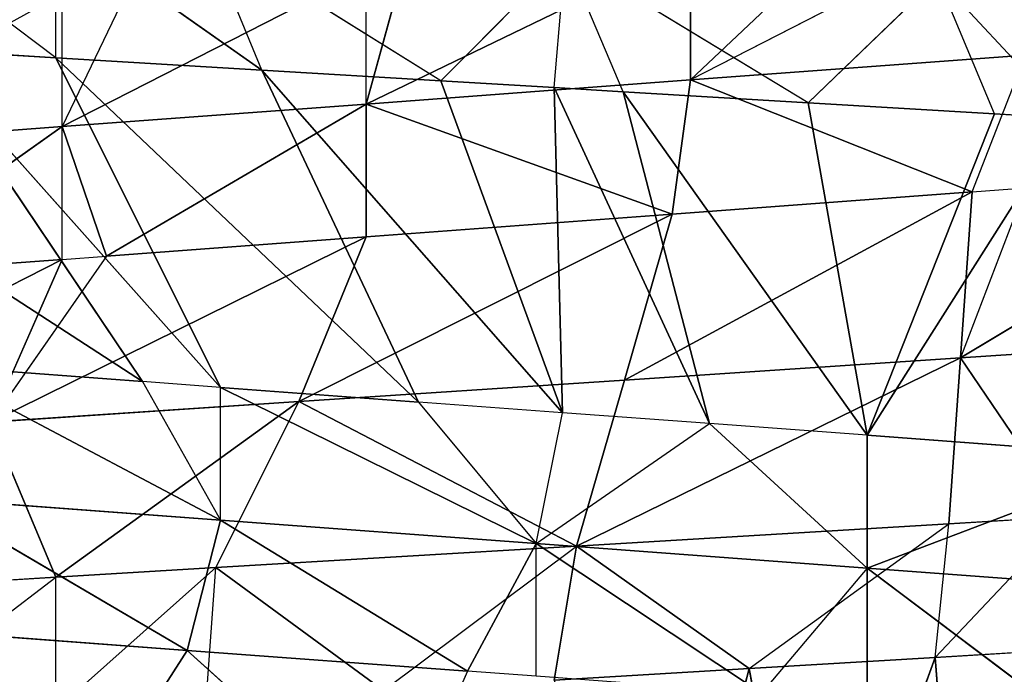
# Model space of a CAD drawing. Extents: x 186 to 416, y 0 to 124.
# Tile 111 of 256: x 244.987 to 245.636, y 36.959 to 37.39. Entities that reach past the tile are written whole.
import ezdxf

# ---------------------------------------------------------------- set-up
doc = ezdxf.new("R2010")
doc.units = 0
doc.header["$LTSCALE"] = 25.4
doc.layers.get('0').update_dxf_attribs({"color": 13, "linetype": 'CONTINUOUS'})

# ---------------------------------------------------------------- blocks, each defined once
blk = doc.blocks.new('PILLS-I-PLAFON-8266-8272_0')
at = {"color": 250}
for p, q in [((60.52144, 53.00806, 87.20387), (60.27619, 52.98257, 87.21854)), ((60.52144, 53.00806, 87.20387), (60.27619, 52.98257, 87.21854)), ((60.38974, 52.99827, 87.29924), (60.52144, 53.00806, 87.20387)), ((60.38974, 52.99827, 87.29924), (60.51236, 53.00767, 87.29191)), ((60.43059, 52.62159, 87.51799), (60.51236, 53.00767, 87.29191)), ((60.43059, 52.62159, 87.51799), (60.51236, 53.00767, 87.29191)), ((60.51236, 53.00767, 87.29191), (60.6, 53.00964, 87.19917)), ((60.51236, 53.00767, 87.29191), (60.6, 53.00964, 87.28667)), ((60.51236, 53.00767, 87.29191), (60.52144, 53.00806, 87.20387)), ((60.52939, 52.62917, 87.51066), (60.51236, 53.00767, 87.29191)), ((60.52939, 52.62917, 87.51066), (60.51236, 53.00767, 87.29191)), ((60.6, 53.00964, 87.19917), (60.52144, 53.00806, 87.20387)), ((60.52144, 53.00806, 87.20387), (60.52908, 52.81877, 87.09449)), ((60.52144, 53.00806, 87.20387), (60.52908, 52.81877, 87.09449)), ((60.6, 53.00964, 87.19917), (60.52908, 52.81877, 87.09449)), ((60.6, 53.00964, 87.19917), (60.52908, 52.81877, 87.09449)), ((60.26139, 52.98002, 87.30692), (60.38974, 52.99827, 87.29924)), ((60.26139, 52.98002, 87.30692), (60.38974, 52.99827, 87.29924)), ((60.27619, 52.98257, 87.21854), (60.38974, 52.99827, 87.29924)), ((60.27619, 52.98257, 87.21854), (60.38974, 52.99827, 87.29924)), ((60.33279, 52.60787, 87.52525), (60.38974, 52.99827, 87.29924)), ((60.33279, 52.60787, 87.52525), (60.38974, 52.99827, 87.29924)), ((60.43059, 52.62159, 87.51799), (60.38974, 52.99827, 87.29924)), ((60.43059, 52.62159, 87.51799), (60.38974, 52.99827, 87.29924)), ((60.27619, 52.98257, 87.21854), (60.03859, 52.92708, 87.23275)), ((60.27619, 52.98257, 87.21854), (60.03859, 52.92708, 87.23275)), ((60.09313, 52.74566, 87.12337), (60.27619, 52.98257, 87.21854)), ((60.09313, 52.74566, 87.12337), (60.27619, 52.98257, 87.21854)), ((60.14893, 52.95675, 87.31365), (60.27619, 52.98257, 87.21854)), ((60.26139, 52.98002, 87.30692), (60.27619, 52.98257, 87.21854)), ((60.52908, 52.81877, 87.09449), (60.27619, 52.98257, 87.21854)), ((60.52908, 52.81877, 87.09449), (60.27619, 52.98257, 87.21854)), ((60.30765, 52.79576, 87.10916), (60.27619, 52.98257, 87.21854)), ((60.30765, 52.79576, 87.10916), (60.27619, 52.98257, 87.21854)), ((60.14893, 52.95675, 87.31365), (60.03859, 52.92708, 87.23275)), ((59.93306, 52.89204, 87.32657), (60.03859, 52.92708, 87.23275)), ((60.03859, 52.92708, 87.23275), (59.93306, 52.89204, 87.23907)), ((60.03211, 52.92512, 87.32064), (60.03859, 52.92708, 87.23275)), ((60.09313, 52.74566, 87.12337), (60.03859, 52.92708, 87.23275)), ((60.09313, 52.74566, 87.12337), (60.03859, 52.92708, 87.23275)), ((59.80871, 52.84188, 87.33401), (59.93306, 52.89204, 87.23907)), ((59.93306, 52.89204, 87.23907), (59.8138, 52.84413, 87.2462)), ((59.93306, 52.89204, 87.23907), (59.89018, 52.67076, 87.13683)), ((59.93306, 52.89204, 87.23907), (59.89018, 52.67076, 87.13683)), ((59.93306, 52.89204, 87.32657), (59.93306, 52.89204, 87.23907)), ((59.93306, 52.89204, 87.23907), (60.09313, 52.74566, 87.12337)), ((59.93306, 52.89204, 87.23907), (60.09313, 52.74566, 87.12337)), ((60.30765, 52.79576, 87.10916), (60.52908, 52.81877, 87.09449)), ((60.30765, 52.79576, 87.10916), (60.52908, 52.81877, 87.09449)), ((60.57183, 52.6305, 86.98251), (60.52908, 52.81877, 87.09449)), ((60.52908, 52.81877, 87.09449), (60.73582, 52.62487, 86.97033)), ((60.53671, 52.62948, 86.98512), (60.52908, 52.81877, 87.09449)), ((60.7522, 52.81361, 87.0797), (60.52908, 52.81877, 87.09449)), ((60.7522, 52.81361, 87.0797), (60.52908, 52.81877, 87.09449)), ((60.52908, 52.81877, 87.09449), (60.73582, 52.62487, 86.97033)), ((60.09313, 52.74566, 87.12337), (60.30765, 52.79576, 87.10916)), ((60.09313, 52.74566, 87.12337), (60.30765, 52.79576, 87.10916)), ((60.30765, 52.79576, 87.10916), (60.33911, 52.60894, 86.99979)), ((60.53671, 52.62948, 86.98512), (60.30765, 52.79576, 87.10916)), ((60.53671, 52.62948, 86.98512), (60.30765, 52.79576, 87.10916)), ((60.30765, 52.79576, 87.10916), (60.33911, 52.60894, 86.99979)), ((60.09313, 52.74566, 87.12337), (59.89018, 52.67076, 87.13683)), ((60.09313, 52.74566, 87.12337), (59.89018, 52.67076, 87.13683)), ((60.33911, 52.60894, 86.99979), (60.09313, 52.74566, 87.12337)), ((60.33911, 52.60894, 86.99979), (60.09313, 52.74566, 87.12337)), ((60.13767, 52.56119, 87.01475), (60.09313, 52.74566, 87.12337)), ((60.13767, 52.56119, 87.01475), (60.09313, 52.74566, 87.12337)), ((59.96656, 52.4974, 87.02745), (59.89018, 52.67076, 87.13683)), ((59.89018, 52.67076, 87.13683), (60.13767, 52.56119, 87.01475)), ((59.93732, 52.48416, 87.02962), (59.89018, 52.67076, 87.13683)), ((59.89018, 52.67076, 87.13683), (60.13767, 52.56119, 87.01475)), ((60.33911, 52.60894, 86.99979), (60.53671, 52.62948, 86.98512)), ((60.33911, 52.60894, 86.99979), (60.53671, 52.62948, 86.98512)), ((60.3511, 52.61092, 86.91139), (60.57183, 52.6305, 86.895)), ((60.3511, 52.61092, 86.91139), (60.57183, 52.6305, 86.895)), ((60.55028, 52.62997, 86.8091), (60.3511, 52.61092, 86.91139)), ((60.53671, 52.62948, 86.98512), (60.3511, 52.61092, 86.91139)), ((60.53671, 52.62948, 86.98512), (60.3511, 52.61092, 86.91139)), ((60.53671, 52.62948, 86.98512), (60.57183, 52.6305, 86.98251)), ((60.53671, 52.62948, 86.98512), (60.57183, 52.6305, 86.895)), ((60.45134, 52.62371, 86.81645), (60.3511, 52.61092, 86.91139)), ((60.13767, 52.56119, 86.92725), (60.3511, 52.61092, 86.8239)), ((60.3511, 52.61092, 86.91139), (60.13767, 52.56119, 86.92725)), ((60.3511, 52.61092, 86.91139), (60.13767, 52.56119, 86.92725)), ((60.13767, 52.56119, 86.92725), (60.3511, 52.61092, 86.8239)), ((60.13767, 52.56119, 87.01475), (60.33911, 52.60894, 86.99979)), ((60.33911, 52.60894, 86.99979), (60.13767, 52.56119, 86.92725)), ((60.33911, 52.60894, 86.99979), (60.13767, 52.56119, 86.92725)), ((60.13767, 52.56119, 87.01475), (60.33911, 52.60894, 86.99979)), ((60.33911, 52.60894, 86.99979), (60.3511, 52.61092, 86.91139)), ((60.33911, 52.60894, 86.99979), (60.3511, 52.61092, 86.91139)), ((60.3511, 52.61092, 86.8239), (60.3511, 52.61092, 86.91139)), ((59.93732, 52.48416, 87.02962), (59.70259, 52.57431, 87.14926)), ((59.93732, 52.48416, 87.02962), (59.70259, 52.57431, 87.14926)), ((60.13767, 52.56119, 86.92725), (60.16209, 52.56849, 86.83793)), ((59.93732, 52.48416, 86.94212), (60.13767, 52.56119, 86.83974)), ((59.93732, 52.48416, 86.94212), (60.13767, 52.56119, 86.83974)), ((59.93732, 52.48416, 86.94212), (60.13767, 52.56119, 86.92725)), ((59.93732, 52.48416, 86.94212), (60.13767, 52.56119, 86.92725)), ((59.96656, 52.4974, 87.02745), (60.13767, 52.56119, 86.92725)), ((59.96656, 52.4974, 87.02745), (60.13767, 52.56119, 86.92725)), ((59.96656, 52.4974, 87.02745), (60.13767, 52.56119, 87.01475)), ((59.96656, 52.4974, 87.02745), (60.13767, 52.56119, 87.01475)), ((60.13767, 52.56119, 86.92725), (60.13767, 52.56119, 86.83974)), ((60.13767, 52.56119, 87.01475), (60.13767, 52.56119, 86.92725)), ((60.13767, 52.56119, 87.01475), (60.13767, 52.56119, 86.92725)), ((59.98083, 52.5036, 86.85139), (59.93732, 52.48416, 86.94212)), ((59.93732, 52.48416, 87.02962), (59.96656, 52.4974, 87.02745)), ((59.96656, 52.4974, 87.02745), (59.93732, 52.48416, 86.94212)), ((59.93732, 52.48416, 86.94212), (59.75393, 52.38349, 86.95586)), ((59.93732, 52.48416, 86.94212), (59.75393, 52.38349, 86.95586)), ((59.79916, 52.41133, 87.03989), (59.93732, 52.48416, 86.94212)), ((59.79916, 52.41133, 87.03989), (59.93732, 52.48416, 87.02962)), ((59.79916, 52.41133, 87.03989), (59.93732, 52.48416, 86.94212)), ((59.79916, 52.41133, 87.03989), (59.93732, 52.48416, 87.02962)), ((59.93732, 52.48416, 86.94212), (59.93732, 52.48416, 86.85462)), ((59.93732, 52.48416, 87.02962), (59.93732, 52.48416, 86.94212)), ((59.99025, 49.61168, 87.11014), (59.84901, 49.67964, 87.09965)), ((60.04154, 49.59113, 87.20145), (59.84901, 49.67964, 87.09965)), ((59.99025, 49.61168, 87.11014), (59.84901, 49.67964, 87.09965)), ((60.04154, 49.59113, 87.20145), (59.84901, 49.67964, 87.09965)), ((60.04154, 49.59113, 87.20145), (59.84901, 49.67964, 87.18715)), ((59.84901, 49.67964, 87.18715), (60.0196, 49.59966, 87.28732)), ((60.0196, 49.59966, 87.28732), (59.84901, 49.67964, 87.27465)), ((59.84901, 49.67964, 87.18715), (60.0196, 49.59966, 87.28732)), ((60.04154, 49.59113, 87.20145), (59.84901, 49.67964, 87.18715)), ((60.0196, 49.59966, 87.28732), (59.84901, 49.67964, 87.27465)), ((59.99025, 49.61168, 87.11014), (59.63386, 49.36581, 86.87886)), ((59.99025, 49.61168, 87.11014), (59.63386, 49.36581, 86.87886)), ((59.99025, 49.61168, 87.11014), (59.8432, 49.26249, 86.89139)), ((59.99025, 49.61168, 87.11014), (59.8432, 49.26249, 86.89139)), ((60.04154, 49.59113, 87.11395), (59.99025, 49.61168, 87.11014)), ((59.99025, 49.61168, 87.11014), (60.04154, 49.59113, 87.20145)), ((59.94962, 49.42362, 87.39669), (60.0196, 49.59966, 87.28732)), ((59.94962, 49.42362, 87.39669), (60.0196, 49.59966, 87.28732)), ((60.04154, 49.59113, 87.20145), (60.0196, 49.59966, 87.28732)), ((60.04154, 49.59113, 87.20145), (60.0196, 49.59966, 87.28732)), ((60.20421, 49.5392, 87.30103), (60.0196, 49.59966, 87.28732)), ((60.15648, 49.35587, 87.4104), (60.0196, 49.59966, 87.28732)), ((60.20421, 49.5392, 87.30103), (60.0196, 49.59966, 87.28732)), ((60.15648, 49.35587, 87.4104), (60.0196, 49.59966, 87.28732)), ((60.04154, 49.59113, 87.11395), (59.8432, 49.26249, 86.89139)), ((60.04154, 49.59113, 87.11395), (59.8432, 49.26249, 86.89139)), ((60.04154, 49.59113, 87.11395), (59.93306, 49.22724, 86.89676)), ((60.04154, 49.59113, 87.11395), (59.93306, 49.22724, 86.89676)), ((60.17213, 49.54791, 87.12364), (60.04154, 49.59113, 87.11395)), ((60.17213, 49.54791, 87.12364), (60.04154, 49.59113, 87.11395)), ((60.24948, 49.52813, 87.21688), (60.04154, 49.59113, 87.11395)), ((60.20421, 49.5392, 87.30103), (60.04154, 49.59113, 87.20145)), ((60.04154, 49.59113, 87.20145), (60.24948, 49.52813, 87.21688)), ((60.04154, 49.59113, 87.20145), (60.24948, 49.52813, 87.21688)), ((60.04154, 49.59113, 87.20145), (60.04154, 49.59113, 87.11395)), ((60.24948, 49.52813, 87.21688), (60.04154, 49.59113, 87.11395)), ((60.20421, 49.5392, 87.30103), (60.04154, 49.59113, 87.20145)), ((60.17213, 49.54791, 87.12364), (59.93306, 49.22724, 86.89676)), ((60.17213, 49.54791, 87.12364), (59.93306, 49.22724, 86.89676)), ((60.17213, 49.54791, 87.12364), (60.06895, 49.18335, 86.90489)), ((60.17213, 49.54791, 87.12364), (60.06895, 49.18335, 86.90489)), ((60.26698, 49.52423, 87.13068), (60.17213, 49.54791, 87.12364)), ((60.17213, 49.54791, 87.12364), (60.24948, 49.52813, 87.21688)), ((60.20421, 49.5392, 87.30103), (60.15648, 49.35587, 87.4104)), ((60.24948, 49.52813, 87.30438), (60.20421, 49.5392, 87.30103)), ((60.20421, 49.5392, 87.30103), (60.24948, 49.52813, 87.21688)), ((60.24948, 49.52813, 87.21688), (60.26698, 49.52423, 87.13068)), ((60.46755, 49.49412, 87.23308), (60.24948, 49.52813, 87.21688)), ((60.24948, 49.52813, 87.21688), (60.36376, 49.50639, 87.13787)), ((60.24948, 49.52813, 87.30438), (60.24948, 49.52813, 87.21688)), ((60.24948, 49.52813, 87.21688), (60.39796, 49.50157, 87.31541)), ((60.24948, 49.52813, 87.21688), (60.39796, 49.50157, 87.31541)), ((60.46755, 49.49412, 87.23308), (60.24948, 49.52813, 87.21688)), ((60.26698, 49.52423, 87.13068), (60.06895, 49.18335, 86.90489)), ((60.26698, 49.52423, 87.13068), (60.06895, 49.18335, 86.90489)), ((60.26698, 49.52423, 87.13068), (60.18666, 49.15395, 86.91193)), ((60.26698, 49.52423, 87.13068), (60.18666, 49.15395, 86.91193)), ((60.26698, 49.52423, 87.13068), (60.26139, 49.13927, 86.9164)), ((60.26698, 49.52423, 87.13068), (60.26139, 49.13927, 86.9164)), ((60.36376, 49.50639, 87.13787), (60.26698, 49.52423, 87.13068)), ((60.36376, 49.50639, 87.13787), (60.26139, 49.13927, 86.9164)), ((60.36376, 49.50639, 87.13787), (60.26139, 49.13927, 86.9164)), ((60.36376, 49.50639, 87.13787), (60.30679, 49.13181, 86.91912)), ((60.36376, 49.50639, 87.13787), (60.30679, 49.13181, 86.91912)), ((60.46755, 49.49412, 87.14558), (60.36376, 49.50639, 87.13787)), ((60.46755, 49.49412, 87.23308), (60.36376, 49.50639, 87.13787)), ((60.46755, 49.49412, 87.23308), (60.39796, 49.50157, 87.31541)), ((60.46755, 49.49412, 87.14558), (60.30679, 49.13181, 86.91912)), ((60.46755, 49.49412, 87.14558), (60.30679, 49.13181, 86.91912)), ((60.46755, 49.49412, 87.14558), (60.42864, 49.11718, 86.92641)), ((60.46755, 49.49412, 87.14558), (60.42864, 49.11718, 86.92641)), ((60.66016, 49.48968, 87.15988), (60.46755, 49.49412, 87.14558)), ((60.46755, 49.49412, 87.14558), (60.6, 49.10964, 86.93666)), ((60.46755, 49.49412, 87.14558), (60.6, 49.10964, 86.93666)), ((60.46755, 49.49412, 87.14558), (60.55151, 49.11024, 86.93376)), ((60.46755, 49.49412, 87.14558), (60.55151, 49.11024, 86.93376)), ((60.59652, 49.48853, 87.33015), (60.46755, 49.49412, 87.23308)), ((60.46755, 49.49412, 87.23308), (60.68956, 49.49108, 87.24957)), ((60.46755, 49.49412, 87.23308), (60.68956, 49.49108, 87.24957)), ((60.46755, 49.49412, 87.23308), (60.66016, 49.48968, 87.15988)), ((60.46755, 49.49412, 87.23308), (60.66016, 49.48968, 87.15988)), ((60.46755, 49.49412, 87.14558), (60.46755, 49.49412, 87.23308)), ((60.66016, 49.48968, 87.15988), (60.46755, 49.49412, 87.14558)), ((60.46755, 49.49412, 87.23308), (60.46755, 49.49412, 87.32058)), ((60.59652, 49.48853, 87.33015), (60.46755, 49.49412, 87.23308)), ((59.93306, 49.22724, 86.89676), (59.80732, 49.27802, 86.80173)), ((59.93306, 49.22724, 86.89676), (59.8432, 49.26249, 86.89139)), ((60.06895, 49.18335, 86.90489), (59.93306, 49.22724, 86.80926)), ((60.06895, 49.18335, 86.90489), (59.93306, 49.22724, 86.89676)), ((59.93306, 49.22724, 86.89676), (59.93306, 49.22724, 86.80926)), ((60.06895, 49.18335, 86.90489), (59.93306, 49.22724, 86.89676)), ((60.06895, 49.18335, 86.90489), (60.03165, 49.19431, 86.81516)), ((60.18666, 49.15395, 86.91193), (60.03165, 49.19431, 86.81516)), ((60.18666, 49.15395, 86.91193), (60.06895, 49.18335, 86.90489)), ((60.18666, 49.15395, 86.91193), (60.26894, 49.13795, 86.82935)), ((60.26139, 49.13927, 86.9164), (60.18666, 49.15395, 86.91193)), ((60.26139, 49.13927, 86.9164), (60.26894, 49.13795, 86.82935)), ((60.30679, 49.13181, 86.91912), (60.26139, 49.13927, 86.9164)), ((60.30679, 49.13181, 86.91912), (60.26894, 49.13795, 86.82935)), ((60.42864, 49.11718, 86.92641), (60.26894, 49.13795, 86.82935)), ((60.42864, 49.11718, 86.92641), (60.30679, 49.13181, 86.91912)), ((60.42864, 49.11718, 86.92641), (60.51405, 49.11154, 86.84402)), ((60.55151, 49.11024, 86.93376), (60.42864, 49.11718, 86.92641)), ((60.6, 49.10964, 86.93666), (60.51405, 49.11154, 86.84402)), ((60.55151, 49.11024, 86.93376), (60.51405, 49.11154, 86.84402)), ((60.6, 49.10964, 86.93666), (60.55151, 49.11024, 86.93376))]:
    blk.add_line(p, q, dxfattribs=at)
mesh = blk.add_polyface(dxfattribs=at)
corners = [(60.38974, 52.99827, 87.29924), (60.52144, 53.00806, 87.20387), (60.27619, 52.98257, 87.21854)]
mesh.append_faces([[corners[k] for k in face] for face in [(0, 1, 2)]], dxfattribs={"color": 250})
mesh = blk.add_polyface(dxfattribs=at)
corners = [(60.52908, 52.81877, 87.09449), (60.27619, 52.98257, 87.21854), (60.52144, 53.00806, 87.20387)]
mesh.append_faces([[corners[k] for k in face] for face in [(0, 1, 2)]], dxfattribs={"color": 250})
mesh = blk.add_polyface(dxfattribs=at)
corners = [(60.51236, 53.00767, 87.29191), (60.38974, 52.99827, 87.29924), (60.43059, 52.62159, 87.51799)]
mesh.append_faces([[corners[k] for k in face] for face in [(0, 1, 2)]], dxfattribs={"color": 250})
mesh = blk.add_polyface(dxfattribs=at)
corners = [(60.52939, 52.62917, 87.51066), (60.51236, 53.00767, 87.29191), (60.43059, 52.62159, 87.51799)]
mesh.append_faces([[corners[k] for k in face] for face in [(0, 1, 2)]], dxfattribs={"color": 250})
mesh = blk.add_polyface(dxfattribs=at)
corners = [(60.6, 53.00964, 87.28667), (60.51236, 53.00767, 87.29191), (60.52939, 52.62917, 87.51066)]
mesh.append_faces([[corners[k] for k in face] for face in [(0, 1, 2)]], dxfattribs={"color": 250})
mesh = blk.add_polyface(dxfattribs=at)
corners = [(60.6, 53.00964, 87.19917), (60.52908, 52.81877, 87.09449), (60.52144, 53.00806, 87.20387)]
mesh.append_faces([[corners[k] for k in face] for face in [(0, 1, 2)]], dxfattribs={"color": 250})
mesh = blk.add_polyface(dxfattribs=at)
corners = [(60.7522, 52.81361, 87.0797), (60.52908, 52.81877, 87.09449), (60.6, 53.00964, 87.19917)]
mesh.append_faces([[corners[k] for k in face] for face in [(0, 1, 2)]], dxfattribs={"color": 250})
mesh = blk.add_polyface(dxfattribs=at)
corners = [(60.67117, 52.62914, 87.50013), (60.6, 53.00964, 87.28667), (60.52939, 52.62917, 87.51066)]
mesh.append_faces([[corners[k] for k in face] for face in [(0, 1, 2)]], dxfattribs={"color": 250})
mesh = blk.add_polyface(dxfattribs=at)
corners = [(60.26139, 52.98002, 87.30692), (60.38974, 52.99827, 87.29924), (60.27619, 52.98257, 87.21854)]
mesh.append_faces([[corners[k] for k in face] for face in [(0, 1, 2)]], dxfattribs={"color": 250})
mesh = blk.add_polyface(dxfattribs=at)
corners = [(60.38974, 52.99827, 87.29924), (60.26139, 52.98002, 87.30692), (60.33279, 52.60787, 87.52525)]
mesh.append_faces([[corners[k] for k in face] for face in [(0, 1, 2)]], dxfattribs={"color": 250})
mesh = blk.add_polyface(dxfattribs=at)
corners = [(60.43059, 52.62159, 87.51799), (60.38974, 52.99827, 87.29924), (60.33279, 52.60787, 87.52525)]
mesh.append_faces([[corners[k] for k in face] for face in [(0, 1, 2)]], dxfattribs={"color": 250})
mesh = blk.add_polyface(dxfattribs=at)
corners = [(60.14893, 52.95675, 87.31365), (60.27619, 52.98257, 87.21854), (60.03859, 52.92708, 87.23275)]
mesh.append_faces([[corners[k] for k in face] for face in [(0, 1, 2)]], dxfattribs={"color": 250})
mesh = blk.add_polyface(dxfattribs=at)
corners = [(60.27619, 52.98257, 87.21854), (60.09313, 52.74566, 87.12337), (60.03859, 52.92708, 87.23275)]
mesh.append_faces([[corners[k] for k in face] for face in [(0, 1, 2)]], dxfattribs={"color": 250})
mesh = blk.add_polyface(dxfattribs=at)
corners = [(60.30765, 52.79576, 87.10916), (60.09313, 52.74566, 87.12337), (60.27619, 52.98257, 87.21854)]
mesh.append_faces([[corners[k] for k in face] for face in [(0, 1, 2)]], dxfattribs={"color": 250})
mesh = blk.add_polyface(dxfattribs=at)
corners = [(60.52908, 52.81877, 87.09449), (60.30765, 52.79576, 87.10916), (60.27619, 52.98257, 87.21854)]
mesh.append_faces([[corners[k] for k in face] for face in [(0, 1, 2)]], dxfattribs={"color": 250})
mesh = blk.add_polyface(dxfattribs=at)
corners = [(60.09313, 52.74566, 87.12337), (59.93306, 52.89204, 87.23907), (60.03859, 52.92708, 87.23275)]
mesh.append_faces([[corners[k] for k in face] for face in [(0, 1, 2)]], dxfattribs={"color": 250})
mesh = blk.add_polyface(dxfattribs=at)
corners = [(59.93306, 52.89204, 87.23907), (59.89018, 52.67076, 87.13683), (59.8138, 52.84413, 87.2462)]
mesh.append_faces([[corners[k] for k in face] for face in [(0, 1, 2)]], dxfattribs={"color": 250})
mesh = blk.add_polyface(dxfattribs=at)
corners = [(60.09313, 52.74566, 87.12337), (59.89018, 52.67076, 87.13683), (59.93306, 52.89204, 87.23907)]
mesh.append_faces([[corners[k] for k in face] for face in [(0, 1, 2)]], dxfattribs={"color": 250})
mesh = blk.add_polyface(dxfattribs=at)
corners = [(60.53671, 52.62948, 86.98512), (60.30765, 52.79576, 87.10916), (60.52908, 52.81877, 87.09449)]
mesh.append_faces([[corners[k] for k in face] for face in [(0, 1, 2)]], dxfattribs={"color": 250})
mesh = blk.add_polyface(dxfattribs=at)
corners = [(60.73582, 52.62487, 86.97033), (60.57183, 52.6305, 86.98251), (60.52908, 52.81877, 87.09449)]
mesh.append_faces([[corners[k] for k in face] for face in [(0, 1, 2)]], dxfattribs={"color": 250})
mesh = blk.add_polyface(dxfattribs=at)
corners = [(60.7522, 52.81361, 87.0797), (60.73582, 52.62487, 86.97033), (60.52908, 52.81877, 87.09449)]
mesh.append_faces([[corners[k] for k in face] for face in [(0, 1, 2)]], dxfattribs={"color": 250})
mesh = blk.add_polyface(dxfattribs=at)
corners = [(60.33911, 52.60894, 86.99979), (60.09313, 52.74566, 87.12337), (60.30765, 52.79576, 87.10916)]
mesh.append_faces([[corners[k] for k in face] for face in [(0, 1, 2)]], dxfattribs={"color": 250})
mesh = blk.add_polyface(dxfattribs=at)
corners = [(60.53671, 52.62948, 86.98512), (60.33911, 52.60894, 86.99979), (60.30765, 52.79576, 87.10916)]
mesh.append_faces([[corners[k] for k in face] for face in [(0, 1, 2)]], dxfattribs={"color": 250})
mesh = blk.add_polyface(dxfattribs=at)
corners = [(60.13767, 52.56119, 87.01475), (59.89018, 52.67076, 87.13683), (60.09313, 52.74566, 87.12337)]
mesh.append_faces([[corners[k] for k in face] for face in [(0, 1, 2)]], dxfattribs={"color": 250})
mesh = blk.add_polyface(dxfattribs=at)
corners = [(60.33911, 52.60894, 86.99979), (60.13767, 52.56119, 87.01475), (60.09313, 52.74566, 87.12337)]
mesh.append_faces([[corners[k] for k in face] for face in [(0, 1, 2)]], dxfattribs={"color": 250})
mesh = blk.add_polyface(dxfattribs=at)
corners = [(59.93732, 52.48416, 87.02962), (59.70259, 52.57431, 87.14926), (59.89018, 52.67076, 87.13683)]
mesh.append_faces([[corners[k] for k in face] for face in [(0, 1, 2)]], dxfattribs={"color": 250})
mesh = blk.add_polyface(dxfattribs=at)
corners = [(60.13767, 52.56119, 87.01475), (59.96656, 52.4974, 87.02745), (59.89018, 52.67076, 87.13683)]
mesh.append_faces([[corners[k] for k in face] for face in [(0, 1, 2)]], dxfattribs={"color": 250})
mesh = blk.add_polyface(dxfattribs=at)
corners = [(60.33911, 52.60894, 86.99979), (60.53671, 52.62948, 86.98512), (60.3511, 52.61092, 86.91139)]
mesh.append_faces([[corners[k] for k in face] for face in [(0, 1, 2)]], dxfattribs={"color": 250})
mesh = blk.add_polyface(dxfattribs=at)
corners = [(60.3511, 52.61092, 86.91139), (60.57183, 52.6305, 86.895), (60.55028, 52.62997, 86.8091)]
mesh.append_faces([[corners[k] for k in face] for face in [(0, 1, 2)]], dxfattribs={"color": 250})
mesh = blk.add_polyface(dxfattribs=at)
corners = [(60.53671, 52.62948, 86.98512), (60.57183, 52.6305, 86.895), (60.3511, 52.61092, 86.91139)]
mesh.append_faces([[corners[k] for k in face] for face in [(0, 1, 2)]], dxfattribs={"color": 250})
mesh = blk.add_polyface(dxfattribs=at)
corners = [(60.13767, 52.56119, 86.92725), (60.3511, 52.61092, 86.8239), (60.16209, 52.56849, 86.83793)]
mesh.append_faces([[corners[k] for k in face] for face in [(0, 1, 2)]], dxfattribs={"color": 250})
mesh = blk.add_polyface(dxfattribs=at)
corners = [(60.33911, 52.60894, 86.99979), (60.3511, 52.61092, 86.91139), (60.13767, 52.56119, 86.92725)]
mesh.append_faces([[corners[k] for k in face] for face in [(0, 1, 2)]], dxfattribs={"color": 250})
mesh = blk.add_polyface(dxfattribs=at)
corners = [(60.13767, 52.56119, 86.92725), (60.3511, 52.61092, 86.91139), (60.3511, 52.61092, 86.8239)]
mesh.append_faces([[corners[k] for k in face] for face in [(0, 1, 2)]], dxfattribs={"color": 250})
mesh = blk.add_polyface(dxfattribs=at)
corners = [(60.13767, 52.56119, 87.01475), (60.33911, 52.60894, 86.99979), (60.13767, 52.56119, 86.92725)]
mesh.append_faces([[corners[k] for k in face] for face in [(0, 1, 2)]], dxfattribs={"color": 250})
mesh = blk.add_polyface(dxfattribs=at)
corners = [(59.93732, 52.48416, 87.02962), (59.79916, 52.41133, 87.03989), (59.70259, 52.57431, 87.14926)]
mesh.append_faces([[corners[k] for k in face] for face in [(0, 1, 2)]], dxfattribs={"color": 250})
mesh = blk.add_polyface(dxfattribs=at)
corners = [(59.93732, 52.48416, 86.94212), (60.13767, 52.56119, 86.83974), (59.98083, 52.5036, 86.85139)]
mesh.append_faces([[corners[k] for k in face] for face in [(0, 1, 2)]], dxfattribs={"color": 250})
mesh = blk.add_polyface(dxfattribs=at)
corners = [(59.93732, 52.48416, 86.94212), (60.13767, 52.56119, 86.92725), (60.13767, 52.56119, 86.83974)]
mesh.append_faces([[corners[k] for k in face] for face in [(0, 1, 2)]], dxfattribs={"color": 250})
mesh = blk.add_polyface(dxfattribs=at)
corners = [(59.96656, 52.4974, 87.02745), (60.13767, 52.56119, 86.92725), (59.93732, 52.48416, 86.94212)]
mesh.append_faces([[corners[k] for k in face] for face in [(0, 1, 2)]], dxfattribs={"color": 250})
mesh = blk.add_polyface(dxfattribs=at)
corners = [(59.96656, 52.4974, 87.02745), (60.13767, 52.56119, 87.01475), (60.13767, 52.56119, 86.92725)]
mesh.append_faces([[corners[k] for k in face] for face in [(0, 1, 2)]], dxfattribs={"color": 250})
mesh = blk.add_polyface(dxfattribs=at)
corners = [(59.79916, 52.41133, 87.03989), (59.93732, 52.48416, 86.94212), (59.75393, 52.38349, 86.95586)]
mesh.append_faces([[corners[k] for k in face] for face in [(0, 1, 2)]], dxfattribs={"color": 250})
mesh = blk.add_polyface(dxfattribs=at)
corners = [(59.75393, 52.38349, 86.95586), (59.93732, 52.48416, 86.94212), (59.93732, 52.48416, 86.85462)]
mesh.append_faces([[corners[k] for k in face] for face in [(0, 1, 2)]], dxfattribs={"color": 250})
mesh = blk.add_polyface(dxfattribs=at)
corners = [(59.79916, 52.41133, 87.03989), (59.93732, 52.48416, 87.02962), (59.93732, 52.48416, 86.94212)]
mesh.append_faces([[corners[k] for k in face] for face in [(0, 1, 2)]], dxfattribs={"color": 250})
mesh = blk.add_polyface(dxfattribs=at)
corners = [(59.99025, 49.61168, 87.11014), (59.84901, 49.67964, 87.09965), (59.63386, 49.36581, 86.87886)]
mesh.append_faces([[corners[k] for k in face] for face in [(0, 1, 2)]], dxfattribs={"color": 250})
mesh = blk.add_polyface(dxfattribs=at)
corners = [(59.94962, 49.42362, 87.39669), (59.75711, 49.51397, 87.38393), (59.84901, 49.67964, 87.27465)]
mesh.append_faces([[corners[k] for k in face] for face in [(0, 1, 2)]], dxfattribs={"color": 250})
mesh = blk.add_polyface(dxfattribs=at)
corners = [(60.04154, 49.59113, 87.20145), (59.84901, 49.67964, 87.09965), (59.99025, 49.61168, 87.11014)]
mesh.append_faces([[corners[k] for k in face] for face in [(0, 1, 2)]], dxfattribs={"color": 250})
mesh = blk.add_polyface(dxfattribs=at)
corners = [(60.04154, 49.59113, 87.20145), (59.84901, 49.67964, 87.18715), (59.84901, 49.67964, 87.09965)]
mesh.append_faces([[corners[k] for k in face] for face in [(0, 1, 2)]], dxfattribs={"color": 250})
mesh = blk.add_polyface(dxfattribs=at)
corners = [(60.0196, 49.59966, 87.28732), (59.84901, 49.67964, 87.27465), (59.84901, 49.67964, 87.18715)]
mesh.append_faces([[corners[k] for k in face] for face in [(0, 1, 2)]], dxfattribs={"color": 250})
mesh = blk.add_polyface(dxfattribs=at)
corners = [(60.0196, 49.59966, 87.28732), (59.84901, 49.67964, 87.18715), (60.04154, 49.59113, 87.20145)]
mesh.append_faces([[corners[k] for k in face] for face in [(0, 1, 2)]], dxfattribs={"color": 250})
mesh = blk.add_polyface(dxfattribs=at)
corners = [(60.0196, 49.59966, 87.28732), (59.94962, 49.42362, 87.39669), (59.84901, 49.67964, 87.27465)]
mesh.append_faces([[corners[k] for k in face] for face in [(0, 1, 2)]], dxfattribs={"color": 250})
mesh = blk.add_polyface(dxfattribs=at)
corners = [(59.99025, 49.61168, 87.11014), (59.63386, 49.36581, 86.87886), (59.8432, 49.26249, 86.89139)]
mesh.append_faces([[corners[k] for k in face] for face in [(0, 1, 2)]], dxfattribs={"color": 250})
mesh = blk.add_polyface(dxfattribs=at)
corners = [(60.04154, 49.59113, 87.11395), (59.99025, 49.61168, 87.11014), (59.8432, 49.26249, 86.89139)]
mesh.append_faces([[corners[k] for k in face] for face in [(0, 1, 2)]], dxfattribs={"color": 250})
mesh = blk.add_polyface(dxfattribs=at)
corners = [(60.15648, 49.35587, 87.4104), (59.94962, 49.42362, 87.39669), (60.0196, 49.59966, 87.28732)]
mesh.append_faces([[corners[k] for k in face] for face in [(0, 1, 2)]], dxfattribs={"color": 250})
mesh = blk.add_polyface(dxfattribs=at)
corners = [(60.20421, 49.5392, 87.30103), (60.0196, 49.59966, 87.28732), (60.04154, 49.59113, 87.20145)]
mesh.append_faces([[corners[k] for k in face] for face in [(0, 1, 2)]], dxfattribs={"color": 250})
mesh = blk.add_polyface(dxfattribs=at)
corners = [(60.20421, 49.5392, 87.30103), (60.15648, 49.35587, 87.4104), (60.0196, 49.59966, 87.28732)]
mesh.append_faces([[corners[k] for k in face] for face in [(0, 1, 2)]], dxfattribs={"color": 250})
mesh = blk.add_polyface(dxfattribs=at)
corners = [(60.04154, 49.59113, 87.11395), (59.8432, 49.26249, 86.89139), (59.93306, 49.22724, 86.89676)]
mesh.append_faces([[corners[k] for k in face] for face in [(0, 1, 2)]], dxfattribs={"color": 250})
mesh = blk.add_polyface(dxfattribs=at)
corners = [(60.17213, 49.54791, 87.12364), (60.04154, 49.59113, 87.11395), (59.93306, 49.22724, 86.89676)]
mesh.append_faces([[corners[k] for k in face] for face in [(0, 1, 2)]], dxfattribs={"color": 250})
mesh = blk.add_polyface(dxfattribs=at)
corners = [(60.24948, 49.52813, 87.21688), (60.04154, 49.59113, 87.11395), (60.17213, 49.54791, 87.12364)]
mesh.append_faces([[corners[k] for k in face] for face in [(0, 1, 2)]], dxfattribs={"color": 250})
mesh = blk.add_polyface(dxfattribs=at)
corners = [(60.20421, 49.5392, 87.30103), (60.04154, 49.59113, 87.20145), (60.24948, 49.52813, 87.21688)]
mesh.append_faces([[corners[k] for k in face] for face in [(0, 1, 2)]], dxfattribs={"color": 250})
mesh = blk.add_polyface(dxfattribs=at)
corners = [(60.24948, 49.52813, 87.21688), (60.04154, 49.59113, 87.20145), (60.04154, 49.59113, 87.11395)]
mesh.append_faces([[corners[k] for k in face] for face in [(0, 1, 2)]], dxfattribs={"color": 250})
mesh = blk.add_polyface(dxfattribs=at)
corners = [(60.17213, 49.54791, 87.12364), (59.93306, 49.22724, 86.89676), (60.06895, 49.18335, 86.90489)]
mesh.append_faces([[corners[k] for k in face] for face in [(0, 1, 2)]], dxfattribs={"color": 250})
mesh = blk.add_polyface(dxfattribs=at)
corners = [(60.26698, 49.52423, 87.13068), (60.17213, 49.54791, 87.12364), (60.06895, 49.18335, 86.90489)]
mesh.append_faces([[corners[k] for k in face] for face in [(0, 1, 2)]], dxfattribs={"color": 250})
mesh = blk.add_polyface(dxfattribs=at)
corners = [(60.46755, 49.49412, 87.23308), (60.24948, 49.52813, 87.21688), (60.36376, 49.50639, 87.13787)]
mesh.append_faces([[corners[k] for k in face] for face in [(0, 1, 2)]], dxfattribs={"color": 250})
mesh = blk.add_polyface(dxfattribs=at)
corners = [(60.39796, 49.50157, 87.31541), (60.24948, 49.52813, 87.30438), (60.24948, 49.52813, 87.21688)]
mesh.append_faces([[corners[k] for k in face] for face in [(0, 1, 2)]], dxfattribs={"color": 250})
mesh = blk.add_polyface(dxfattribs=at)
corners = [(60.39796, 49.50157, 87.31541), (60.24948, 49.52813, 87.21688), (60.46755, 49.49412, 87.23308)]
mesh.append_faces([[corners[k] for k in face] for face in [(0, 1, 2)]], dxfattribs={"color": 250})
mesh = blk.add_polyface(dxfattribs=at)
corners = [(60.26698, 49.52423, 87.13068), (60.06895, 49.18335, 86.90489), (60.18666, 49.15395, 86.91193)]
mesh.append_faces([[corners[k] for k in face] for face in [(0, 1, 2)]], dxfattribs={"color": 250})
mesh = blk.add_polyface(dxfattribs=at)
corners = [(60.26698, 49.52423, 87.13068), (60.18666, 49.15395, 86.91193), (60.26139, 49.13927, 86.9164)]
mesh.append_faces([[corners[k] for k in face] for face in [(0, 1, 2)]], dxfattribs={"color": 250})
mesh = blk.add_polyface(dxfattribs=at)
corners = [(60.36376, 49.50639, 87.13787), (60.26698, 49.52423, 87.13068), (60.26139, 49.13927, 86.9164)]
mesh.append_faces([[corners[k] for k in face] for face in [(0, 1, 2)]], dxfattribs={"color": 250})
mesh = blk.add_polyface(dxfattribs=at)
corners = [(60.36376, 49.50639, 87.13787), (60.26139, 49.13927, 86.9164), (60.30679, 49.13181, 86.91912)]
mesh.append_faces([[corners[k] for k in face] for face in [(0, 1, 2)]], dxfattribs={"color": 250})
mesh = blk.add_polyface(dxfattribs=at)
corners = [(60.46755, 49.49412, 87.14558), (60.36376, 49.50639, 87.13787), (60.30679, 49.13181, 86.91912)]
mesh.append_faces([[corners[k] for k in face] for face in [(0, 1, 2)]], dxfattribs={"color": 250})
mesh = blk.add_polyface(dxfattribs=at)
corners = [(60.46755, 49.49412, 87.14558), (60.30679, 49.13181, 86.91912), (60.42864, 49.11718, 86.92641)]
mesh.append_faces([[corners[k] for k in face] for face in [(0, 1, 2)]], dxfattribs={"color": 250})
mesh = blk.add_polyface(dxfattribs=at)
corners = [(60.55151, 49.11024, 86.93376), (60.46755, 49.49412, 87.14558), (60.42864, 49.11718, 86.92641)]
mesh.append_faces([[corners[k] for k in face] for face in [(0, 1, 2)]], dxfattribs={"color": 250})
mesh = blk.add_polyface(dxfattribs=at)
corners = [(60.66016, 49.48968, 87.15988), (60.46755, 49.49412, 87.14558), (60.6, 49.10964, 86.93666)]
mesh.append_faces([[corners[k] for k in face] for face in [(0, 1, 2)]], dxfattribs={"color": 250})
mesh = blk.add_polyface(dxfattribs=at)
corners = [(60.6, 49.10964, 86.93666), (60.46755, 49.49412, 87.14558), (60.55151, 49.11024, 86.93376)]
mesh.append_faces([[corners[k] for k in face] for face in [(0, 1, 2)]], dxfattribs={"color": 250})
mesh = blk.add_polyface(dxfattribs=at)
corners = [(60.59652, 49.48853, 87.33015), (60.46755, 49.49412, 87.23308), (60.68956, 49.49108, 87.24957)]
mesh.append_faces([[corners[k] for k in face] for face in [(0, 1, 2)]], dxfattribs={"color": 250})
mesh = blk.add_polyface(dxfattribs=at)
corners = [(60.68956, 49.49108, 87.24957), (60.46755, 49.49412, 87.23308), (60.66016, 49.48968, 87.15988)]
mesh.append_faces([[corners[k] for k in face] for face in [(0, 1, 2)]], dxfattribs={"color": 250})
mesh = blk.add_polyface(dxfattribs=at)
corners = [(60.46755, 49.49412, 87.23308), (60.46755, 49.49412, 87.14558), (60.66016, 49.48968, 87.15988)]
mesh.append_faces([[corners[k] for k in face] for face in [(0, 1, 2)]], dxfattribs={"color": 250})
mesh = blk.add_polyface(dxfattribs=at)
corners = [(60.59652, 49.48853, 87.33015), (60.46755, 49.49412, 87.32058), (60.46755, 49.49412, 87.23308)]
mesh.append_faces([[corners[k] for k in face] for face in [(0, 1, 2)]], dxfattribs={"color": 250})
mesh = blk.add_polyface(dxfattribs=at)
corners = [(60.06895, 49.18335, 86.90489), (59.93306, 49.22724, 86.89676), (59.93306, 49.22724, 86.80926)]
mesh.append_faces([[corners[k] for k in face] for face in [(0, 1, 2)]], dxfattribs={"color": 250})
mesh = blk.add_polyface(dxfattribs=at)
corners = [(60.18666, 49.15395, 86.91193), (60.03165, 49.19431, 86.81516), (60.26894, 49.13795, 86.82935)]
mesh.append_faces([[corners[k] for k in face] for face in [(0, 1, 2)]], dxfattribs={"color": 250})
mesh = blk.add_polyface(dxfattribs=at)
corners = [(60.42864, 49.11718, 86.92641), (60.26894, 49.13795, 86.82935), (60.51405, 49.11154, 86.84402)]
mesh.append_faces([[corners[k] for k in face] for face in [(0, 1, 2)]], dxfattribs={"color": 250})
mesh = blk.add_polyface(dxfattribs=at)
corners = [(77.6, 30.05964, 90.26167), (43.6, 30.05964, 0.26166), (43.6, 30.05964, 90.26167)]
mesh.append_faces([[corners[k] for k in face] for face in [(0, 1, 2)]], dxfattribs={"color": 250})
mesh = blk.add_polyface(dxfattribs=at)
corners = [(77.6, 30.05964, 90.26167), (77.6, 30.05964, 0.26166), (43.6, 30.05964, 0.26166)]
mesh.append_faces([[corners[k] for k in face] for face in [(0, 1, 2)]], dxfattribs={"color": 250})
mesh = blk.add_polyface(dxfattribs=at)
corners = [(40.6, 27.05964, 90.26167), (80.6, 27.05964, 0.26166), (80.6, 27.05964, 90.26167)]
mesh.append_faces([[corners[k] for k in face] for face in [(0, 1, 2)]], dxfattribs={"color": 250})
mesh = blk.add_polyface(dxfattribs=at)
corners = [(40.6, 27.05964, 90.26167), (40.6, 27.05964, 0.26166), (80.6, 27.05964, 0.26166)]
mesh.append_faces([[corners[k] for k in face] for face in [(0, 1, 2)]], dxfattribs={"color": 250})

msp = doc.modelspace()

# ---------------------------------------------------------------- block references
at = {"color": 0, "extrusion": (0, -1, -3.88578e-16)}
msp.add_blockref('PILLS-I-PLAFON-8266-8272_0', (185.07765, 1965.15091, -124.26167), dxfattribs=at)

doc.saveas('drawing.dxf')
